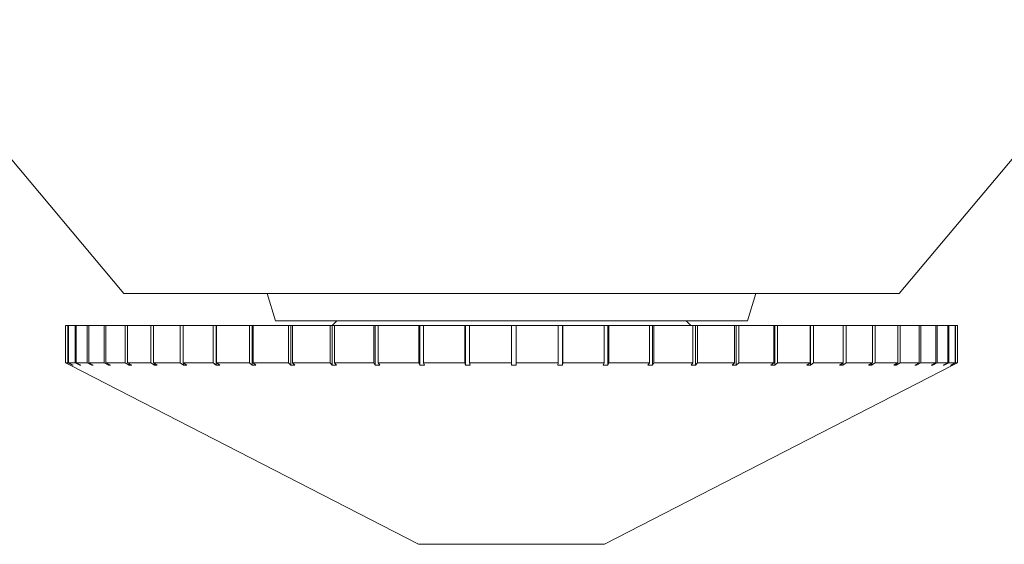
# Model space of a CAD drawing. Header units: inches. Extents: x -4.2 to 22.3, y -10.2 to 17.4.
# Tile 20 of 121: x 4.989 to 6.032, y -3.27 to -2.714. Entities that reach past the tile are written whole.
import ezdxf

# ---------------------------------------------------------------- set-up
doc = ezdxf.new("R2010")
doc.units = ezdxf.units.IN
doc.header["$MEASUREMENT"] = 0

msp = doc.modelspace()

# ---------------------------------------------------------------- linework, layer by layer
at = {"color": 7, "linetype": 'Continuous', "lineweight": 15}
for p, q in [((4.7097, -2.5405), (5.0991, -3.0045)), ((5.9204, -3.0045), (6.3097, -2.5405)), ((5.0991, -3.0045), (5.38, -3.0045)), ((5.2508, -3.0045), (5.2597, -3.0335)), ((5.38, -3.0045), (5.9204, -3.0045)), ((5.7597, -3.0335), (5.7686, -3.0045)), ((5.2597, -3.0335), (5.7469, -3.0335)), ((5.3247, -3.0335), (5.3197, -3.0385)), ((5.6997, -3.0385), (5.6947, -3.0335)), ((5.7469, -3.0335), (5.7597, -3.0335)), ((5.0372, -3.0385), (5.0372, -3.0779)), ((5.0372, -3.0385), (5.0398, -3.0385)), ((5.0372, -3.0385), (5.0372, -3.0779)), ((5.0372, -3.0385), (5.0372, -3.0385)), ((5.0398, -3.0385), (5.0398, -3.0779)), ((5.0398, -3.0385), (5.0403, -3.0385)), ((5.0403, -3.0385), (5.0403, -3.0779)), ((5.0403, -3.0385), (5.0475, -3.0385)), ((5.0475, -3.0385), (5.0475, -3.0779)), ((5.0475, -3.0385), (5.0486, -3.0385)), ((5.0486, -3.0385), (5.0486, -3.0779)), ((5.0486, -3.0385), (5.0603, -3.0385)), ((5.0603, -3.0385), (5.0603, -3.0779)), ((5.0603, -3.0385), (5.0619, -3.0385)), ((5.0619, -3.0385), (5.0619, -3.0779)), ((5.0619, -3.0385), (5.0781, -3.0385)), ((5.0781, -3.0385), (5.0781, -3.0779)), ((5.0781, -3.0385), (5.0801, -3.0385)), ((5.0801, -3.0385), (5.0801, -3.0779)), ((5.0801, -3.0385), (5.1005, -3.0385)), ((5.1005, -3.0385), (5.1005, -3.0779)), ((5.1005, -3.0385), (5.103, -3.0385)), ((5.103, -3.0385), (5.103, -3.0779)), ((5.103, -3.0385), (5.1275, -3.0385)), ((5.1275, -3.0385), (5.1275, -3.0779)), ((5.1275, -3.0385), (5.1304, -3.0385)), ((5.1304, -3.0385), (5.1304, -3.0779)), ((5.1304, -3.0385), (5.1586, -3.0385)), ((5.1586, -3.0385), (5.1586, -3.0779)), ((5.1586, -3.0385), (5.1619, -3.0385)), ((5.1619, -3.0385), (5.1619, -3.0779)), ((5.1619, -3.0385), (5.1935, -3.0385)), ((5.1935, -3.0385), (5.1935, -3.0779)), ((5.1935, -3.0385), (5.1969, -3.0385)), ((5.1969, -3.0385), (5.1969, -3.0805)), ((5.1973, -3.0385), (5.1969, -3.0385)), ((5.1973, -3.0385), (5.1973, -3.0779)), ((5.1973, -3.0385), (5.232, -3.0385)), ((5.232, -3.0385), (5.232, -3.0779)), ((5.232, -3.0385), (5.2349, -3.0385)), ((5.2349, -3.0385), (5.2349, -3.0805)), ((5.236, -3.0385), (5.2349, -3.0385)), ((5.236, -3.0385), (5.236, -3.0779)), ((5.236, -3.0385), (5.2735, -3.0385)), ((5.2735, -3.0385), (5.2735, -3.0779)), ((5.2735, -3.0385), (5.276, -3.0385)), ((5.276, -3.0385), (5.276, -3.0805)), ((5.2778, -3.0385), (5.276, -3.0385)), ((5.2778, -3.0385), (5.2778, -3.0779)), ((5.2778, -3.0385), (5.3175, -3.0385)), ((5.3175, -3.0385), (5.3175, -3.0779)), ((5.3175, -3.0385), (5.3196, -3.0385)), ((5.3196, -3.0385), (5.3196, -3.0805)), ((5.3221, -3.0385), (5.3196, -3.0385)), ((5.3221, -3.0385), (5.3221, -3.0779)), ((5.3221, -3.0385), (5.3637, -3.0385)), ((5.3637, -3.0385), (5.3637, -3.0779)), ((5.3637, -3.0385), (5.3652, -3.0385)), ((5.3652, -3.0385), (5.3652, -3.0805)), ((5.3685, -3.0385), (5.3652, -3.0385)), ((5.3685, -3.0385), (5.3685, -3.0779)), ((5.3685, -3.0385), (5.4115, -3.0385)), ((5.4115, -3.0385), (5.4115, -3.0779)), ((5.4115, -3.0385), (5.4125, -3.0385)), ((5.4125, -3.0385), (5.4125, -3.0805)), ((5.4164, -3.0385), (5.4125, -3.0385)), ((5.4164, -3.0385), (5.4164, -3.0779)), ((5.4164, -3.0385), (5.4603, -3.0385)), ((5.4603, -3.0385), (5.4603, -3.0779)), ((5.4603, -3.0385), (5.4608, -3.0385)), ((5.4608, -3.0385), (5.4608, -3.0805)), ((5.4653, -3.0385), (5.4608, -3.0385)), ((5.4653, -3.0385), (5.4653, -3.0779)), ((5.4653, -3.0385), (5.5097, -3.0385)), ((5.5097, -3.0385), (5.5097, -3.0779)), ((5.5147, -3.0385), (5.5097, -3.0385)), ((5.5147, -3.0385), (5.5147, -3.0779)), ((5.5147, -3.0385), (5.5591, -3.0385)), ((5.5591, -3.0385), (5.5591, -3.0779)), ((5.5636, -3.0385), (5.5591, -3.0385)), ((5.5636, -3.0805), (5.5636, -3.0385)), ((5.5636, -3.0385), (5.5641, -3.0385)), ((5.5641, -3.0385), (5.5641, -3.0779)), ((5.5641, -3.0385), (5.6079, -3.0385)), ((5.6079, -3.0385), (5.6079, -3.0779)), ((5.6118, -3.0385), (5.6079, -3.0385)), ((5.6118, -3.0805), (5.6118, -3.0385)), ((5.6118, -3.0385), (5.6128, -3.0385)), ((5.6128, -3.0385), (5.6128, -3.0779)), ((5.6128, -3.0385), (5.6557, -3.0385)), ((5.6557, -3.0385), (5.6557, -3.0779)), ((5.6589, -3.0385), (5.6557, -3.0385)), ((5.6589, -3.0805), (5.6589, -3.0385)), ((5.6589, -3.0385), (5.6605, -3.0385)), ((5.6605, -3.0385), (5.6605, -3.0779)), ((5.6605, -3.0385), (5.7019, -3.0385)), ((5.7019, -3.0385), (5.7019, -3.0779)), ((5.7044, -3.0385), (5.7019, -3.0385)), ((5.7044, -3.0805), (5.7044, -3.0385)), ((5.7044, -3.0385), (5.7065, -3.0385)), ((5.7065, -3.0385), (5.7065, -3.0779)), ((5.7065, -3.0385), (5.746, -3.0385)), ((5.746, -3.0385), (5.746, -3.0779)), ((5.7478, -3.0385), (5.746, -3.0385)), ((5.7478, -3.0805), (5.7478, -3.0385)), ((5.7478, -3.0385), (5.7503, -3.0385)), ((5.7503, -3.0385), (5.7503, -3.0779)), ((5.7503, -3.0385), (5.7874, -3.0385)), ((5.7874, -3.0385), (5.7874, -3.0779)), ((5.7885, -3.0385), (5.7874, -3.0385)), ((5.7885, -3.0805), (5.7885, -3.0385)), ((5.7885, -3.0385), (5.7915, -3.0385)), ((5.7915, -3.0385), (5.7915, -3.0779)), ((5.7915, -3.0385), (5.8259, -3.0385)), ((5.8259, -3.0385), (5.8259, -3.0779)), ((5.8262, -3.0385), (5.8259, -3.0385)), ((5.8262, -3.0805), (5.8262, -3.0385)), ((5.8262, -3.0385), (5.8296, -3.0385)), ((5.8296, -3.0385), (5.8296, -3.0779)), ((5.8296, -3.0385), (5.8608, -3.0385)), ((5.8608, -3.0385), (5.8608, -3.0779)), ((5.8608, -3.0385), (5.8642, -3.0385)), ((5.8642, -3.0385), (5.8642, -3.0779)), ((5.8642, -3.0385), (5.892, -3.0385)), ((5.892, -3.0385), (5.892, -3.0779)), ((5.892, -3.0385), (5.8949, -3.0385)), ((5.8949, -3.0385), (5.8949, -3.0779)), ((5.8949, -3.0385), (5.9189, -3.0385)), ((5.9189, -3.0385), (5.9189, -3.0779)), ((5.9189, -3.0385), (5.9214, -3.0385)), ((5.9214, -3.0385), (5.9214, -3.0779)), ((5.9214, -3.0385), (5.9414, -3.0385)), ((5.9414, -3.0385), (5.9414, -3.0779)), ((5.9414, -3.0385), (5.9434, -3.0385)), ((5.9434, -3.0385), (5.9434, -3.0779)), ((5.9434, -3.0385), (5.9591, -3.0385)), ((5.9591, -3.0385), (5.9591, -3.0779)), ((5.9591, -3.0385), (5.9606, -3.0385)), ((5.9606, -3.0385), (5.9606, -3.0779)), ((5.9606, -3.0385), (5.9719, -3.0385)), ((5.9719, -3.0385), (5.9719, -3.0779)), ((5.9719, -3.0385), (5.9729, -3.0385)), ((5.9729, -3.0385), (5.9729, -3.0779)), ((5.9729, -3.0385), (5.9796, -3.0385)), ((5.9796, -3.0385), (5.9796, -3.0779)), ((5.9796, -3.0385), (5.9801, -3.0385)), ((5.9801, -3.0385), (5.9801, -3.0779)), ((5.9801, -3.0385), (5.9822, -3.0385)), ((5.9822, -3.0385), (5.9822, -3.0779)), ((5.0422, -3.0805), (5.0372, -3.0779)), ((5.0372, -3.0779), (5.0422, -3.0805)), ((5.0372, -3.0779), (5.0398, -3.0779)), ((5.0448, -3.0805), (5.0398, -3.0779)), ((5.0403, -3.0779), (5.0453, -3.0805)), ((5.0403, -3.0779), (5.0475, -3.0779)), ((5.0422, -3.0805), (5.4112, -3.2702)), ((5.0448, -3.0802), (5.0448, -3.0805)), ((5.0448, -3.0805), (5.0453, -3.0805)), ((5.0524, -3.0805), (5.0475, -3.0779)), ((5.0486, -3.0779), (5.0535, -3.0805)), ((5.0486, -3.0779), (5.0603, -3.0779)), ((5.0524, -3.0799), (5.0524, -3.0805)), ((5.0524, -3.0805), (5.0535, -3.0805)), ((5.0651, -3.0805), (5.0603, -3.0779)), ((5.0619, -3.0779), (5.0666, -3.0805)), ((5.0619, -3.0779), (5.0781, -3.0779)), ((5.0651, -3.0796), (5.0651, -3.0805)), ((5.0651, -3.0805), (5.0666, -3.0805)), ((5.0826, -3.0805), (5.0781, -3.0779)), ((5.0801, -3.0779), (5.0847, -3.0805)), ((5.0801, -3.0779), (5.1005, -3.0779)), ((5.0826, -3.0793), (5.0826, -3.0805)), ((5.0826, -3.0805), (5.0847, -3.0805)), ((5.1048, -3.0805), (5.1005, -3.0779)), ((5.103, -3.0779), (5.1073, -3.0805)), ((5.103, -3.0779), (5.1275, -3.0779)), ((5.1048, -3.079), (5.1048, -3.0805)), ((5.1048, -3.0805), (5.1073, -3.0805)), ((5.1315, -3.0805), (5.1275, -3.0779)), ((5.1304, -3.0779), (5.1344, -3.0805)), ((5.1304, -3.0779), (5.1586, -3.0779)), ((5.1315, -3.0786), (5.1315, -3.0805)), ((5.1315, -3.0805), (5.1344, -3.0805)), ((5.1623, -3.0805), (5.1586, -3.0779)), ((5.1619, -3.0779), (5.1656, -3.0805)), ((5.1619, -3.0779), (5.1935, -3.0779)), ((5.1623, -3.0781), (5.1623, -3.0805)), ((5.1623, -3.0805), (5.1656, -3.0805)), ((5.1969, -3.0805), (5.1935, -3.0779)), ((5.1969, -3.0805), (5.2006, -3.0805)), ((5.1973, -3.0779), (5.2006, -3.0805)), ((5.1973, -3.0779), (5.232, -3.0779)), ((5.2349, -3.0805), (5.232, -3.0779)), ((5.2349, -3.0805), (5.239, -3.0805)), ((5.236, -3.0779), (5.239, -3.0805)), ((5.236, -3.0779), (5.2735, -3.0779)), ((5.276, -3.0805), (5.2735, -3.0779)), ((5.276, -3.0805), (5.2803, -3.0805)), ((5.2778, -3.0779), (5.2803, -3.0805)), ((5.2778, -3.0779), (5.3175, -3.0779)), ((5.3196, -3.0805), (5.3175, -3.0779)), ((5.3196, -3.0805), (5.3241, -3.0805)), ((5.3221, -3.0779), (5.3241, -3.0805)), ((5.3221, -3.0779), (5.3637, -3.0779)), ((5.3652, -3.0805), (5.3637, -3.0779)), ((5.3652, -3.0805), (5.37, -3.0805)), ((5.3685, -3.0779), (5.37, -3.0805)), ((5.3685, -3.0779), (5.4115, -3.0779)), ((5.4125, -3.0805), (5.4115, -3.0779)), ((5.4125, -3.0805), (5.4174, -3.0805)), ((5.4164, -3.0779), (5.4174, -3.0805)), ((5.4164, -3.0779), (5.4603, -3.0779)), ((5.4608, -3.0805), (5.4603, -3.0779)), ((5.4608, -3.0805), (5.4658, -3.0805)), ((5.4653, -3.0779), (5.4658, -3.0805)), ((5.4653, -3.0779), (5.5097, -3.0779)), ((5.5097, -3.0805), (5.5097, -3.0779)), ((5.5147, -3.0779), (5.5147, -3.0805)), ((5.5147, -3.0779), (5.5591, -3.0779)), ((5.5586, -3.0805), (5.5591, -3.0779)), ((5.5586, -3.0805), (5.5636, -3.0805)), ((5.5641, -3.0779), (5.5636, -3.0805)), ((5.5641, -3.0779), (5.6079, -3.0779)), ((5.6069, -3.0805), (5.6079, -3.0779)), ((5.6069, -3.0805), (5.6118, -3.0805)), ((5.6082, -3.2702), (5.9772, -3.0805)), ((5.6128, -3.0779), (5.6118, -3.0805)), ((5.6128, -3.0779), (5.6557, -3.0779)), ((5.6542, -3.0805), (5.6557, -3.0779)), ((5.6542, -3.0805), (5.6589, -3.0805)), ((5.6605, -3.0779), (5.6589, -3.0805)), ((5.6605, -3.0779), (5.7019, -3.0779)), ((5.6999, -3.0805), (5.7019, -3.0779)), ((5.6999, -3.0805), (5.7044, -3.0805)), ((5.7065, -3.0779), (5.7044, -3.0805)), ((5.7065, -3.0779), (5.746, -3.0779)), ((5.7435, -3.0805), (5.746, -3.0779)), ((5.7435, -3.0805), (5.7478, -3.0805)), ((5.7503, -3.0779), (5.7478, -3.0805)), ((5.7503, -3.0779), (5.7874, -3.0779)), ((5.7845, -3.0805), (5.7874, -3.0779)), ((5.7845, -3.0805), (5.7885, -3.0805)), ((5.7915, -3.0779), (5.7885, -3.0805)), ((5.7915, -3.0779), (5.8259, -3.0779)), ((5.8225, -3.0805), (5.8259, -3.0779)), ((5.8225, -3.0805), (5.8262, -3.0805)), ((5.8296, -3.0779), (5.8262, -3.0805)), ((5.8296, -3.0779), (5.8608, -3.0779)), ((5.8571, -3.0805), (5.8608, -3.0779)), ((5.8571, -3.0805), (5.8605, -3.0805)), ((5.8642, -3.0779), (5.8605, -3.0805)), ((5.8605, -3.0805), (5.8605, -3.0782)), ((5.8642, -3.0779), (5.892, -3.0779)), ((5.8879, -3.0805), (5.892, -3.0779)), ((5.8879, -3.0805), (5.8909, -3.0805)), ((5.8949, -3.0779), (5.8909, -3.0805)), ((5.8909, -3.0805), (5.8909, -3.0786)), ((5.8949, -3.0779), (5.9189, -3.0779)), ((5.9146, -3.0805), (5.9189, -3.0779)), ((5.9146, -3.0805), (5.9171, -3.0805)), ((5.9214, -3.0779), (5.9171, -3.0805)), ((5.9171, -3.0805), (5.9171, -3.079)), ((5.9214, -3.0779), (5.9414, -3.0779)), ((5.9368, -3.0805), (5.9414, -3.0779)), ((5.9368, -3.0805), (5.9388, -3.0805)), ((5.9434, -3.0779), (5.9388, -3.0805)), ((5.9388, -3.0805), (5.9388, -3.0793)), ((5.9434, -3.0779), (5.9591, -3.0779)), ((5.9543, -3.0805), (5.9591, -3.0779)), ((5.9543, -3.0805), (5.9559, -3.0805)), ((5.9606, -3.0779), (5.9559, -3.0805)), ((5.9559, -3.0805), (5.9559, -3.0796)), ((5.9606, -3.0779), (5.9719, -3.0779)), ((5.967, -3.0805), (5.9719, -3.0779)), ((5.967, -3.0805), (5.968, -3.0805)), ((5.9729, -3.0779), (5.968, -3.0805)), ((5.968, -3.0805), (5.968, -3.0799)), ((5.9729, -3.0779), (5.9796, -3.0779)), ((5.9746, -3.0805), (5.9796, -3.0779)), ((5.9746, -3.0805), (5.9752, -3.0805)), ((5.9801, -3.0779), (5.9752, -3.0805)), ((5.9752, -3.0805), (5.9752, -3.0802)), ((5.9772, -3.0805), (5.9822, -3.0779)), ((5.9801, -3.0779), (5.9822, -3.0779)), ((5.4112, -3.2702), (5.5097, -3.2702)), ((5.5097, -3.2702), (5.6082, -3.2702))]:
    msp.add_line(p, q, dxfattribs=at)
msp.add_open_spline([(5.5097, -3.0805), (5.5105, -3.0805), (5.5122, -3.0805), (5.5139, -3.0805), (5.5147, -3.0805)], degree=3, knots=[0, 0, 0, 0, 0.49353, 1, 1, 1, 1], dxfattribs=at)

doc.saveas('drawing.dxf')
